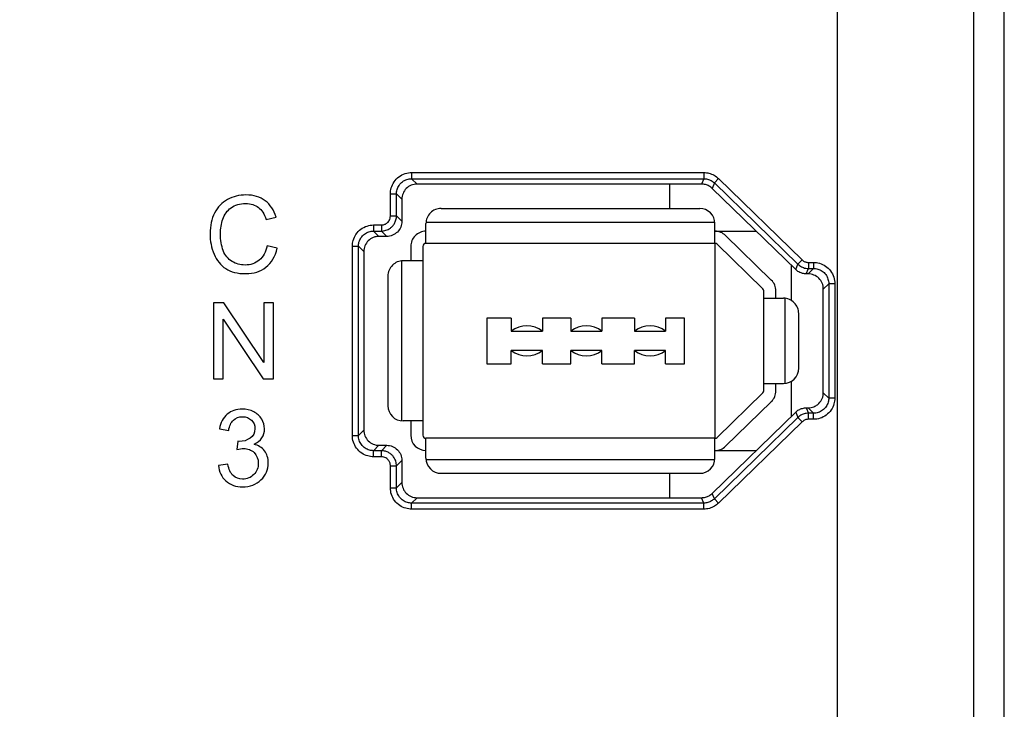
# Model space of a CAD drawing. Header units: millimetres. Extents: x -630 to 1463, y 209 to 1094.
# Tile 16 of 42: x -511 to -478, y 585 to 607. Entities that reach past the tile are written whole.
import ezdxf

# ---------------------------------------------------------------- set-up
doc = ezdxf.new("R2010")
doc.units = ezdxf.units.MM
doc.header["$LTSCALE"] = 32.67
doc.header["$PDMODE"] = 3
doc.header["$PDSIZE"] = 0.3125
doc.layers.get('0').update_dxf_attribs({"linetype": 'CONTINUOUS'})
doc.layers.get('Defpoints').update_dxf_attribs({"linetype": 'CONTINUOUS'})
doc.layers.add('7_ALL_FEATURES', color=7, linetype='CONTINUOUS')
doc.layers.add('AM_5', color=3, linetype='CONTINUOUS', lineweight=25)
doc.styles.get("Standard").update_dxf_attribs({"font": 'txt', "width": 0.7})
doc.dimstyles.new('DIMSTYLE_1', dxfattribs={"dimtxt": 5, "dimasz": 0.1875, "dimexe": 0.18, "dimexo": 0.0625, "dimgap": 0.09, "dimtad": 1, "dimdsep": 46, "dimtxsty": 'Standard', "dimblk": '_FILLED', "dimblk1": '_FILLED', "dimblk2": '_FILLED', "dimcen": 0.09, "dimadec": 0, "dimazin": 0, "dimtp": 0.01, "dimtm": 0.01, "dimtfac": 1, "dimtofl": 0, "dimtmove": 0, "dimatfit": 3, "dimldrblk": '_FILLED', "dimfxl": 0, "dimtolj": 1, "dimarcsym": 0})

# ---------------------------------------------------------------- blocks, each defined once
blk = doc.blocks.new('_FILLED')
at = {"color": 0, "linetype": 'ByBlock'}
blk.add_solid([(0, 0), (-1, 0.2), (-1, -0.2)], dxfattribs=at)
blk = doc.blocks.new('*D7')
at = {"color": 0, "linetype": 'Continuous', "lineweight": -2}
for p, q in [((-484.987, 748.459), (-574.64, 748.459)), ((-573.64, 744.959), (-573.64, 548.87)), ((-546.987, 545.37), (-574.64, 545.37))]:
    blk.add_line(p, q, dxfattribs=at)
at = {"layer": 'Defpoints', "color": 0, "linetype": 'Continuous', "lineweight": 0}
for p in [(-483.987, 748.459), (-573.64, 545.37), (-545.987, 545.37)]:
    blk.add_point(p, dxfattribs=at)
at = {"color": 0, "linetype": 'Continuous', "lineweight": -2, "xscale": 3.5, "yscale": 3.5, "zscale": 3.5}
for p, rotation in [((-573.64, 748.459), 90), ((-573.64, 545.37), 270)]:
    blk.add_blockref('_FILLED', p, dxfattribs=dict(at, rotation=rotation))
at = {"color": 0, "linetype": 'Continuous', "insert": (-577.14, 646.914), "char_height": 5, "attachment_point": 5, "rotation": 90}
blk.add_mtext('\\A1;203(7.99)', dxfattribs=at)
blk = doc.blocks.new('*D9')
at = {"color": 0, "linetype": 'Continuous', "lineweight": -2}
for p, q in [((-483.987, 747.459), (-483.987, 506.009)), ((-545.987, 544.37), (-545.987, 506.009)), ((-542.487, 507.009), (-487.487, 507.009))]:
    blk.add_line(p, q, dxfattribs=at)
at = {"layer": 'Defpoints', "color": 0, "linetype": 'Continuous', "lineweight": 0}
for p in [(-483.987, 748.459), (-545.987, 545.37), (-483.987, 507.009)]:
    blk.add_point(p, dxfattribs=at)
at = {"color": 0, "linetype": 'Continuous', "lineweight": -2, "xscale": 3.5, "yscale": 3.5, "zscale": 3.5, "rotation": 180}
blk.add_blockref('_FILLED', (-545.987, 507.009), dxfattribs=at)
at = {"color": 0, "linetype": 'Continuous', "lineweight": -2, "xscale": 3.5, "yscale": 3.5, "zscale": 3.5}
blk.add_blockref('_FILLED', (-483.987, 507.009), dxfattribs=at)
at = {"color": 0, "linetype": 'Continuous', "insert": (-514.987, 510.509), "char_height": 5, "attachment_point": 5}
blk.add_mtext('\\A1;62(2.44)', dxfattribs=at)

msp = doc.modelspace()

# ---------------------------------------------------------------- linework, layer by layer
at = {"color": 0, "linetype": 'Continuous'}
for p, q in [((-502.751, 600.757), (-502.426, 600.833)), ((-496.999, 601.119), (-488.502, 601.119)), ((-497.499, 600.395), (-497.499, 600.619)), ((-497.497, 600.669), (-488.005, 600.669)), ((-488.002, 600.395), (-488.002, 600.619)), ((-497.499, 600.342), (-497.499, 600.395)), ((-497.499, 599.969), (-497.499, 600.342)), ((-488.002, 600.342), (-488.002, 600.395)), ((-488.002, 600.369), (-486.644, 600.369)), ((-488.002, 599.969), (-488.002, 600.342)), ((-486.151, 598.767), (-487.654, 600.228)), ((-502.383, 599.812), (-502.714, 599.895)), ((-497.999, 599.869), (-497.999, 599.399)), ((-497.599, 599.869), (-497.599, 593.669)), ((-488.002, 599.969), (-497.499, 599.969)), ((-488.002, 599.969), (-488.002, 593.569)), ((-486.43, 598.48), (-487.933, 599.941)), ((-498.299, 599.397), (-498.299, 594.142)), ((-497.599, 599.399), (-498.249, 599.399)), ((-485.502, 599.259), (-485.502, 598.104)), ((-498.749, 598.899), (-498.749, 594.639)), ((-486.399, 595.131), (-486.399, 598.408)), ((-485.999, 598.169), (-485.999, 598.408)), ((-504.143, 598.019), (-504.482, 598.019)), ((-504.482, 598.019), (-504.482, 595.519)), ((-502.83, 596.056), (-504.143, 598.019)), ((-502.513, 598.019), (-502.83, 598.019)), ((-502.83, 598.019), (-502.83, 596.056)), ((-502.513, 595.519), (-502.513, 598.019)), ((-486.399, 598.169), (-485.749, 598.169)), ((-485.699, 595.372), (-485.699, 598.167)), ((-485.249, 595.869), (-485.249, 597.669)), ((-504.165, 597.483), (-502.852, 595.519)), ((-504.165, 595.519), (-504.165, 597.483)), ((-494.695, 597.519), (-495.499, 597.519)), ((-495.499, 597.519), (-495.499, 596.019)), ((-494.695, 597.519), (-494.695, 597.087)), ((-492.74, 597.519), (-493.671, 597.519)), ((-493.671, 597.519), (-493.671, 597.087)), ((-492.74, 597.519), (-492.74, 597.087)), ((-490.646, 597.519), (-491.716, 597.519)), ((-491.716, 597.519), (-491.716, 597.087)), ((-490.646, 597.519), (-490.646, 597.087)), ((-488.999, 597.519), (-489.622, 597.519)), ((-489.622, 597.519), (-489.622, 597.087)), ((-488.999, 596.019), (-488.999, 597.519)), ((-494.695, 597.087), (-493.671, 597.087)), ((-492.74, 597.087), (-491.716, 597.087)), ((-490.646, 597.087), (-489.622, 597.087)), ((-493.671, 596.452), (-494.695, 596.452)), ((-494.695, 596.019), (-494.695, 596.452)), ((-493.671, 596.019), (-493.671, 596.452)), ((-491.716, 596.452), (-492.74, 596.452)), ((-492.74, 596.019), (-492.74, 596.452)), ((-491.716, 596.019), (-491.716, 596.452)), ((-489.622, 596.452), (-490.646, 596.452)), ((-490.646, 596.019), (-490.646, 596.452)), ((-489.622, 596.019), (-489.622, 596.452)), ((-495.499, 596.019), (-494.695, 596.019)), ((-493.671, 596.019), (-492.74, 596.019)), ((-491.716, 596.019), (-490.646, 596.019)), ((-489.622, 596.019), (-488.999, 596.019)), ((-504.482, 595.519), (-504.165, 595.519)), ((-502.852, 595.519), (-502.513, 595.519)), ((-486.399, 595.369), (-485.749, 595.369)), ((-485.999, 595.131), (-485.999, 595.369)), ((-485.502, 595.435), (-485.502, 594.278)), ((-487.933, 593.598), (-486.43, 595.059)), ((-487.654, 593.311), (-486.151, 594.772)), ((-497.599, 594.139), (-498.249, 594.139)), ((-497.999, 594.139), (-497.999, 593.669)), ((-504.288, 593.881), (-503.981, 593.826)), ((-503.679, 593.472), (-503.713, 593.202)), ((-503.629, 593.468), (-503.679, 593.472)), ((-488.002, 593.569), (-497.499, 593.569)), ((-497.499, 593.144), (-497.499, 593.569)), ((-488.002, 593.144), (-488.002, 593.569)), ((-497.499, 592.919), (-497.499, 593.144)), ((-488.002, 593.169), (-486.643, 593.169)), ((-488.002, 592.919), (-488.002, 593.144)), ((-497.497, 592.869), (-488.005, 592.869)), ((-504.011, 592.72), (-504.318, 592.679)), ((-496.999, 592.419), (-488.502, 592.419))]:
    msp.add_line(p, q, dxfattribs=at)
for centre, radius, start, end in [((-496.999, 600.619), 0.5, 89.9999, 179.9999), ((-488.502, 600.619), 0.5, 359.9999, 89.9999), ((-497.499, 599.869), 0.5, 89.9999, 179.9999), ((-488.002, 599.869), 0.5, 45.8068, 89.9999), ((-497.499, 599.869), 0.1, 89.9999, 179.9999), ((-488.002, 599.869), 0.1, 45.8068, 89.9999), ((-498.249, 598.899), 0.5, 89.9959, 179.9999), ((-486.499, 598.408), 0.5, 359.9999, 45.8068), ((-486.499, 598.408), 0.1, 359.9999, 45.8068), ((-485.749, 597.669), 0.5, 359.9999, 90.0002), ((-494.183, 596.452), 0.815, 51.1107, 128.8891), ((-492.228, 596.452), 0.815, 51.1107, 128.8891), ((-490.134, 596.452), 0.815, 51.1107, 128.8891), ((-494.183, 597.087), 0.815, 231.1107, 308.8891), ((-492.228, 597.087), 0.815, 231.1107, 308.8891), ((-490.134, 597.087), 0.815, 231.1107, 308.8891), ((-485.749, 595.869), 0.5, 270.0039, 359.9999), ((-486.499, 595.131), 0.1, 314.193, 359.9999), ((-486.499, 595.131), 0.5, 314.193, 359.9999), ((-498.249, 594.639), 0.5, 179.9999, 269.9996), ((-497.499, 593.669), 0.5, 179.9999, 269.9999), ((-497.499, 593.669), 0.1, 179.9999, 269.9999), ((-488.002, 593.669), 0.1, 269.9999, 314.193), ((-488.002, 593.669), 0.5, 269.9999, 314.193), ((-496.999, 592.919), 0.5, 179.9999, 269.9999), ((-488.502, 592.919), 0.5, 269.9999, 359.9999)]:
    msp.add_arc(centre, radius, start, end, dxfattribs=at)
for points in [[(-503.413, 601.561, 100.607), (-503.635, 601.561, 100.607), (-503.836, 601.51, 100.607), (-504.02, 601.41, 100.607)], [(-502.783, 601.37, 100.607), (-502.953, 601.497, 100.607), (-503.164, 601.561, 100.607), (-503.413, 601.561, 100.607)], [(-504.02, 601.41, 100.607), (-504.204, 601.309, 100.607), (-504.346, 601.162, 100.607), (-504.445, 600.968, 100.607)], [(-503.903, 601.14, 100.607), (-503.773, 601.232, 100.607), (-503.613, 601.278, 100.607), (-503.42, 601.278, 100.607)], [(-503.42, 601.278, 100.607), (-503.253, 601.278, 100.607), (-503.115, 601.236, 100.607), (-503.005, 601.153, 100.607)], [(-503.005, 601.153, 100.607), (-502.895, 601.07, 100.607), (-502.809, 600.937, 100.607), (-502.751, 600.757, 100.607)], [(-502.426, 600.833, 100.607), (-502.494, 601.063, 100.607), (-502.612, 601.243, 100.607), (-502.783, 601.37, 100.607)], [(-504.445, 600.968, 100.607), (-504.544, 600.774, 100.607), (-504.593, 600.547, 100.607), (-504.593, 600.288, 100.607)], [(-504.174, 600.769, 100.607), (-504.122, 600.924, 100.607), (-504.032, 601.048, 100.607), (-503.903, 601.14, 100.607)], [(-504.252, 600.289, 100.607), (-504.252, 600.453, 100.607), (-504.227, 600.613, 100.607), (-504.174, 600.769, 100.607)], [(-504.593, 600.288, 100.607), (-504.593, 600.049, 100.607), (-504.551, 599.825, 100.607), (-504.462, 599.617, 100.607)], [(-504.16, 599.732, 100.607), (-504.221, 599.89, 100.607), (-504.252, 600.076, 100.607), (-504.252, 600.289, 100.607)], [(-502.714, 599.895, 100.607), (-502.76, 599.684, 100.607), (-502.847, 599.525, 100.607), (-502.975, 599.419, 100.607)], [(-504.462, 599.617, 100.607), (-504.373, 599.409, 100.607), (-504.245, 599.249, 100.607), (-504.076, 599.14, 100.607)], [(-503.87, 599.377, 100.607), (-504.001, 599.455, 100.607), (-504.099, 599.573, 100.607), (-504.16, 599.732, 100.607)], [(-502.758, 599.189, 100.607), (-502.577, 599.333, 100.607), (-502.453, 599.539, 100.607), (-502.383, 599.812, 100.607)], [(-503.445, 599.259, 100.607), (-503.599, 599.259, 100.607), (-503.741, 599.298, 100.607), (-503.87, 599.377, 100.607)], [(-502.975, 599.419, 100.607), (-503.104, 599.312, 100.607), (-503.261, 599.259, 100.607), (-503.445, 599.259, 100.607)], [(-504.076, 599.14, 100.607), (-503.908, 599.031, 100.607), (-503.688, 598.976, 100.607), (-503.418, 598.976, 100.607)], [(-503.418, 598.976, 100.607), (-503.159, 598.976, 100.607), (-502.939, 599.046, 100.607), (-502.758, 599.189, 100.607)], [(-504.032, 594.359, 100.607), (-504.165, 594.246, 100.607), (-504.25, 594.086, 100.607), (-504.288, 593.881, 100.607)], [(-503.536, 594.529, 100.607), (-503.733, 594.529, 100.607), (-503.899, 594.471, 100.607), (-504.032, 594.359, 100.607)], [(-503.159, 594.44, 100.607), (-503.275, 594.498, 100.607), (-503.399, 594.529, 100.607), (-503.536, 594.529, 100.607)], [(-502.897, 594.201, 100.607), (-502.958, 594.302, 100.607), (-503.045, 594.382, 100.607), (-503.159, 594.44, 100.607)], [(-503.981, 593.826, 100.607), (-503.959, 593.977, 100.607), (-503.907, 594.089, 100.607), (-503.828, 594.165, 100.607)], [(-503.828, 594.165, 100.607), (-503.749, 594.239, 100.607), (-503.648, 594.277, 100.607), (-503.529, 594.277, 100.607)], [(-503.529, 594.277, 100.607), (-503.409, 594.277, 100.607), (-503.311, 594.239, 100.607), (-503.235, 594.165, 100.607)], [(-503.235, 594.165, 100.607), (-503.159, 594.091, 100.607), (-503.12, 593.999, 100.607), (-503.12, 593.886, 100.607)], [(-502.804, 593.879, 100.607), (-502.804, 593.992, 100.607), (-502.835, 594.099, 100.607), (-502.897, 594.201, 100.607)], [(-503.12, 593.886, 100.607), (-503.12, 593.743, 100.607), (-503.172, 593.639, 100.607), (-503.277, 593.571, 100.607)], [(-502.891, 593.584, 100.607), (-502.833, 593.673, 100.607), (-502.804, 593.77, 100.607), (-502.804, 593.879, 100.607)], [(-503.277, 593.571, 100.607), (-503.382, 593.502, 100.607), (-503.5, 593.459, 100.607), (-503.629, 593.468, 100.607)], [(-503.149, 593.373, 100.607), (-503.036, 593.424, 100.607), (-502.949, 593.496, 100.607), (-502.891, 593.584, 100.607)], [(-503.713, 593.202, 100.607), (-503.628, 593.224, 100.607), (-503.554, 593.236, 100.607), (-503.496, 593.236, 100.607)], [(-503.496, 593.236, 100.607), (-503.355, 593.236, 100.607), (-503.237, 593.19, 100.607), (-503.145, 593.098, 100.607)], [(-502.804, 593.16, 100.607), (-502.886, 593.267, 100.607), (-503.002, 593.339, 100.607), (-503.149, 593.373, 100.607)], [(-503.145, 593.098, 100.607), (-503.053, 593.006, 100.607), (-503.007, 592.89, 100.607), (-503.007, 592.75, 100.607)], [(-502.681, 592.757, 100.607), (-502.681, 592.918, 100.607), (-502.722, 593.052, 100.607), (-502.804, 593.16, 100.607)], [(-503.007, 592.75, 100.607), (-503.007, 592.602, 100.607), (-503.058, 592.478, 100.607), (-503.157, 592.378, 100.607)], [(-502.92, 592.202, 100.607), (-502.761, 592.353, 100.607), (-502.681, 592.539, 100.607), (-502.681, 592.757, 100.607)], [(-504.318, 592.679, 100.607), (-504.298, 592.471, 100.607), (-504.216, 592.3, 100.607), (-504.072, 592.17, 100.607)], [(-503.832, 592.343, 100.607), (-503.918, 592.42, 100.607), (-503.977, 592.546, 100.607), (-504.011, 592.72, 100.607)], [(-504.072, 592.17, 100.607), (-503.926, 592.039, 100.607), (-503.744, 591.974, 100.607), (-503.524, 591.974, 100.607)], [(-503.522, 592.229, 100.607), (-503.645, 592.229, 100.607), (-503.747, 592.266, 100.607), (-503.832, 592.343, 100.607)], [(-503.524, 591.974, 100.607), (-503.282, 591.974, 100.607), (-503.08, 592.05, 100.607), (-502.92, 592.202, 100.607)], [(-503.157, 592.378, 100.607), (-503.256, 592.278, 100.607), (-503.379, 592.229, 100.607), (-503.522, 592.229, 100.607)]]:
    msp.add_open_spline(points, degree=3, dxfattribs=at)
at = {"layer": '7_ALL_FEATURES', "color": 0, "linetype": 'Continuous'}
for p, q in [((-479.494, 553.975), (-479.494, 719.475)), ((-478.494, 553.975), (-478.494, 719.475)), ((-497.969, 602.295), (-488.368, 602.295)), ((-497.969, 602.295), (-497.969, 602.095)), ((-488.368, 602.295), (-488.368, 602.095)), ((-497.969, 602.095), (-488.368, 602.095)), ((-497.969, 602.095), (-497.793, 601.919)), ((-488.44, 601.919), (-497.793, 601.919)), ((-489.494, 601.919), (-489.494, 601.119)), ((-488.368, 602.095), (-488.44, 601.919)), ((-488.021, 601.954), (-488.093, 601.778)), ((-487.882, 602.097), (-488.021, 601.954)), ((-488.021, 601.954), (-485.277, 599.286)), ((-487.882, 602.097), (-485.138, 599.429)), ((-498.667, 601.597), (-498.467, 601.597)), ((-498.667, 600.873), (-498.667, 601.597)), ((-498.467, 601.597), (-498.291, 601.421)), ((-498.467, 600.873), (-498.467, 601.597)), ((-485.348, 599.11), (-488.093, 601.778)), ((-498.291, 601.421), (-498.291, 600.697)), ((-498.667, 600.873), (-498.467, 600.873)), ((-498.291, 600.697), (-498.467, 600.873)), ((-499.219, 600.575), (-498.965, 600.575)), ((-499.219, 600.575), (-499.219, 600.375)), ((-498.965, 600.575), (-498.965, 600.375)), ((-499.219, 600.375), (-498.965, 600.375)), ((-499.219, 600.375), (-499.043, 600.199)), ((-498.789, 600.199), (-499.043, 600.199)), ((-498.789, 600.199), (-498.965, 600.375)), ((-499.917, 599.877), (-499.717, 599.877)), ((-499.917, 593.66), (-499.917, 599.877)), ((-499.717, 599.877), (-499.541, 599.701)), ((-499.717, 593.66), (-499.717, 599.877)), ((-499.541, 599.701), (-499.541, 593.837)), ((-485.348, 599.11), (-485.277, 599.286)), ((-485.138, 599.429), (-485.277, 599.286)), ((-484.929, 599.345), (-484.762, 599.345)), ((-484.929, 599.345), (-484.929, 599.145)), ((-484.762, 599.345), (-484.762, 599.145)), ((-485.001, 598.969), (-484.929, 599.145)), ((-484.939, 598.969), (-485.001, 598.969)), ((-484.763, 599.145), (-484.939, 598.969)), ((-484.929, 599.145), (-484.763, 599.145)), ((-484.264, 598.647), (-484.441, 598.471)), ((-484.065, 598.647), (-484.264, 598.647)), ((-484.264, 598.647), (-484.264, 594.89)), ((-484.065, 598.647), (-484.065, 594.89)), ((-484.441, 595.067), (-484.441, 598.471)), ((-484.264, 594.89), (-484.441, 595.067)), ((-484.065, 594.89), (-484.264, 594.89)), ((-488.093, 591.76), (-485.348, 594.428)), ((-485.348, 594.428), (-485.277, 594.251)), ((-485.001, 594.569), (-484.939, 594.569)), ((-485.001, 594.569), (-484.929, 594.392)), ((-484.762, 594.392), (-484.939, 594.569)), ((-484.762, 594.392), (-484.929, 594.392)), ((-484.929, 594.193), (-484.929, 594.392)), ((-484.762, 594.193), (-484.762, 594.392)), ((-485.277, 594.251), (-488.021, 591.583)), ((-485.138, 594.108), (-487.882, 591.44)), ((-485.138, 594.108), (-485.277, 594.251)), ((-484.762, 594.193), (-484.929, 594.193)), ((-499.717, 593.66), (-499.541, 593.837)), ((-499.917, 593.66), (-499.717, 593.66)), ((-499.219, 593.162), (-499.043, 593.339)), ((-498.965, 593.162), (-499.219, 593.162)), ((-499.219, 592.963), (-499.219, 593.162)), ((-499.043, 593.339), (-498.789, 593.339)), ((-498.789, 593.339), (-498.965, 593.162)), ((-498.965, 592.963), (-498.965, 593.162)), ((-498.965, 592.963), (-499.219, 592.963)), ((-498.291, 592.841), (-498.467, 592.664)), ((-498.291, 592.841), (-498.291, 592.117)), ((-498.667, 592.664), (-498.467, 592.664)), ((-498.667, 591.94), (-498.667, 592.664)), ((-498.467, 591.94), (-498.467, 592.664)), ((-489.494, 592.419), (-489.494, 591.619)), ((-498.467, 591.94), (-498.291, 592.117)), ((-498.667, 591.94), (-498.467, 591.94)), ((-497.969, 591.442), (-497.793, 591.619)), ((-497.793, 591.619), (-488.44, 591.619)), ((-488.368, 591.442), (-488.44, 591.619)), ((-488.021, 591.583), (-488.093, 591.76)), ((-487.882, 591.44), (-488.021, 591.583)), ((-488.368, 591.442), (-497.969, 591.442)), ((-497.969, 591.243), (-497.969, 591.442)), ((-488.368, 591.243), (-497.969, 591.243)), ((-488.368, 591.243), (-488.368, 591.442))]:
    msp.add_line(p, q, dxfattribs=at)
for points, start_tangent, end_tangent in [([(-498.667, 601.597), (-498.64, 601.79), (-498.548, 601.987), (-498.388, 602.156), (-498.182, 602.261), (-497.969, 602.295)], (0.000311, 1), (1, -0.000285)), ([(-488.368, 602.295), (-488.199, 602.274), (-488.03, 602.207), (-487.882, 602.097)], (1, -0.000357), (0.71669, -0.697392)), ([(-498.467, 601.597), (-498.449, 601.735), (-498.384, 601.876), (-498.269, 601.996), (-498.122, 602.072), (-497.969, 602.095)], (-0.00292, 0.999996), (0.999995, -0.003152)), ([(-497.793, 601.919), (-497.984, 601.881), (-498.145, 601.773), (-498.253, 601.612), (-498.291, 601.421)], (-1, 0), (0, -1)), ([(-488.093, 601.778), (-488.195, 601.854), (-488.313, 601.902), (-488.44, 601.919)], (-0.716995, 0.697078), (-1, 0)), ([(-488.368, 602.095), (-488.248, 602.081), (-488.127, 602.033), (-488.021, 601.954)], (0.999999, 0.001043), (0.716059, -0.69804)), ([(-498.965, 600.575), (-498.92, 600.578), (-498.876, 600.588), (-498.831, 600.606), (-498.787, 600.634), (-498.744, 600.672), (-498.706, 600.725), (-498.678, 600.793), (-498.667, 600.873)], (1, 0.000016), (-0.000219, 1)), ([(-498.965, 600.375), (-498.89, 600.381), (-498.816, 600.399), (-498.742, 600.429), (-498.669, 600.474), (-498.597, 600.539), (-498.533, 600.626), (-498.486, 600.739), (-498.467, 600.873)], (0.999995, 0.003032), (0.0029, 0.999996)), ([(-499.917, 599.877), (-499.89, 600.07), (-499.798, 600.267), (-499.638, 600.436), (-499.432, 600.541), (-499.219, 600.575)], (0.000311, 1), (1, -0.000285)), ([(-498.291, 600.697), (-498.329, 600.506), (-498.437, 600.344), (-498.598, 600.237), (-498.789, 600.199)], (0, -1), (-1, 0)), ([(-499.717, 599.877), (-499.699, 600.015), (-499.634, 600.156), (-499.519, 600.276), (-499.372, 600.352), (-499.219, 600.375)], (-0.00292, 0.999996), (0.999995, -0.003152)), ([(-499.043, 600.199), (-499.174, 600.181)], (-1, 0), (-0.965445, -0.260609)), ([(-499.174, 600.181), (-499.234, 600.161), (-499.395, 600.053), (-499.503, 599.892), (-499.541, 599.701)], (-0.965445, -0.260609), (0, -1)), ([(-485.277, 599.286), (-485.223, 599.241), (-485.162, 599.203), (-485.094, 599.173), (-485.017, 599.153), (-484.929, 599.145)], (0.717854, -0.696194), (0.999999, -0.001218)), ([(-485.138, 599.429), (-485.105, 599.402), (-485.069, 599.379), (-485.028, 599.361), (-484.982, 599.349), (-484.929, 599.345)], (0.716996, -0.697077), (1, 0.000026)), ([(-484.762, 599.345), (-484.569, 599.317), (-484.372, 599.226), (-484.204, 599.066), (-484.098, 598.86), (-484.065, 598.647)], (1, -0.000311), (-0.000285, -1)), ([(-485.168, 598.998), (-485.246, 599.033), (-485.348, 599.11)], (-0.941894, 0.335909), (-0.716995, 0.697078)), ([(-485.001, 598.969), (-485.128, 598.985), (-485.168, 598.998)], (-1, 0), (-0.941894, 0.335909)), ([(-484.441, 598.471), (-484.479, 598.662), (-484.587, 598.823), (-484.748, 598.931), (-484.939, 598.969)], (0, 1), (-1, 0)), ([(-484.763, 599.145), (-484.625, 599.126), (-484.484, 599.062), (-484.363, 598.947), (-484.288, 598.8), (-484.264, 598.647)], (0.999996, 0.00292), (-0.003152, -0.999995)), ([(-484.69, 594.635), (-484.587, 594.714), (-484.479, 594.876), (-484.441, 595.067)], (0.866365, 0.499412), (0, 1)), ([(-484.264, 594.89), (-484.283, 594.753), (-484.348, 594.612), (-484.463, 594.491), (-484.61, 594.416), (-484.762, 594.392)], (0.00292, -0.999996), (-0.999995, 0.003152)), ([(-484.065, 594.89), (-484.092, 594.697), (-484.184, 594.5), (-484.344, 594.332), (-484.549, 594.226), (-484.762, 594.193)], (-0.000311, -1), (-1, 0.000285)), ([(-485.348, 594.428), (-485.246, 594.504), (-485.128, 594.552), (-485.001, 594.569)], (0.716995, 0.697078), (1, 0)), ([(-484.929, 594.392), (-485, 594.387), (-485.069, 594.372), (-485.139, 594.346), (-485.209, 594.307), (-485.277, 594.251)], (-0.999999, -0.001233), (-0.717844, -0.696204)), ([(-484.939, 594.569), (-484.748, 594.607), (-484.69, 594.635)], (1, 0), (0.866365, 0.499412)), ([(-484.929, 594.193), (-484.972, 594.19), (-485.013, 594.181), (-485.055, 594.165), (-485.097, 594.142), (-485.138, 594.108)], (-1, -0.000002), (-0.716977, -0.697097)), ([(-499.541, 593.837), (-499.503, 593.646), (-499.395, 593.484), (-499.234, 593.377), (-499.043, 593.339)], (0, -1), (1, 0)), ([(-499.219, 592.963), (-499.412, 592.99), (-499.609, 593.082), (-499.778, 593.242), (-499.883, 593.447), (-499.917, 593.66)], (-1, 0.000311), (0.000285, 1)), ([(-499.219, 593.162), (-499.357, 593.181), (-499.498, 593.246), (-499.618, 593.361), (-499.694, 593.508), (-499.717, 593.66)], (-0.999996, -0.00292), (0.003152, 0.999995)), ([(-498.467, 592.664), (-498.473, 592.739), (-498.491, 592.813), (-498.521, 592.887), (-498.566, 592.961), (-498.631, 593.032), (-498.719, 593.096), (-498.831, 593.143), (-498.965, 593.162)], (-0.003032, 0.999995), (-0.999996, 0.0029)), ([(-498.789, 593.339), (-498.598, 593.301), (-498.437, 593.193), (-498.329, 593.032), (-498.291, 592.841)], (1, 0), (0, -1)), ([(-498.667, 592.664), (-498.67, 592.709), (-498.68, 592.754), (-498.698, 592.798), (-498.726, 592.843), (-498.764, 592.886), (-498.817, 592.924), (-498.885, 592.952), (-498.965, 592.963)], (-0.000016, 1), (-1, -0.000219)), ([(-498.291, 592.117), (-498.253, 591.926), (-498.145, 591.764), (-497.984, 591.657), (-497.793, 591.619)], (0, -1), (1, 0)), ([(-497.969, 591.243), (-498.162, 591.27), (-498.359, 591.362), (-498.528, 591.522), (-498.633, 591.727), (-498.667, 591.94)], (-1, 0.000311), (0.000285, 1)), ([(-497.969, 591.442), (-498.107, 591.461), (-498.248, 591.526), (-498.368, 591.641), (-498.444, 591.788), (-498.467, 591.94)], (-0.999996, -0.00292), (0.003152, 0.999995)), ([(-488.44, 591.619), (-488.313, 591.635), (-488.195, 591.683), (-488.093, 591.76)], (1, 0), (0.716995, 0.697078)), ([(-488.021, 591.583), (-488.117, 591.51), (-488.237, 591.46), (-488.368, 591.442)], (-0.716267, -0.697826), (-0.999999, 0.00135)), ([(-487.882, 591.44), (-488.018, 591.338), (-488.186, 591.267), (-488.368, 591.243)], (-0.717244, -0.696822), (-1, 0.000438))]:
    msp.add_spline(points, degree=3, dxfattribs=dict(at, start_tangent=start_tangent, end_tangent=end_tangent))
at = {"layer": 'AM_5', "color": 7}
msp.add_line((-483.987, 747.369), (-483.987, 519.746), dxfattribs=at)

# ---------------------------------------------------------------- dimensions: what is measured, and where the dimension line sits
at = {"color": 7, "linetype": 'Continuous'}
dim = msp.add_linear_dim(base=(-573.64, 545.37), p1=(-483.987, 748.459), p2=(-545.987, 545.37), angle=90, text='203(7.99)', dimstyle='DIMSTYLE_1', override={"dimasz": 3.5, "dimexe": 1, "dimexo": 1, "dimgap": 1}, dxfattribs=at)
dim.commit()
dim.dimension.update_dxf_attribs({"geometry": '*D7', "text_midpoint": (-577.14, 646.914)})
dim = msp.add_linear_dim(base=(-483.987, 507.009), p1=(-545.987, 545.37), p2=(-483.987, 748.459), text='<>(2.44)', dimstyle='DIMSTYLE_1', override={"dimasz": 3.5, "dimexe": 1, "dimexo": 1, "dimgap": 1}, dxfattribs=at)
dim.commit()
dim.dimension.update_dxf_attribs({"geometry": '*D9', "text_midpoint": (-514.987, 510.509)})

doc.saveas('drawing.dxf')
